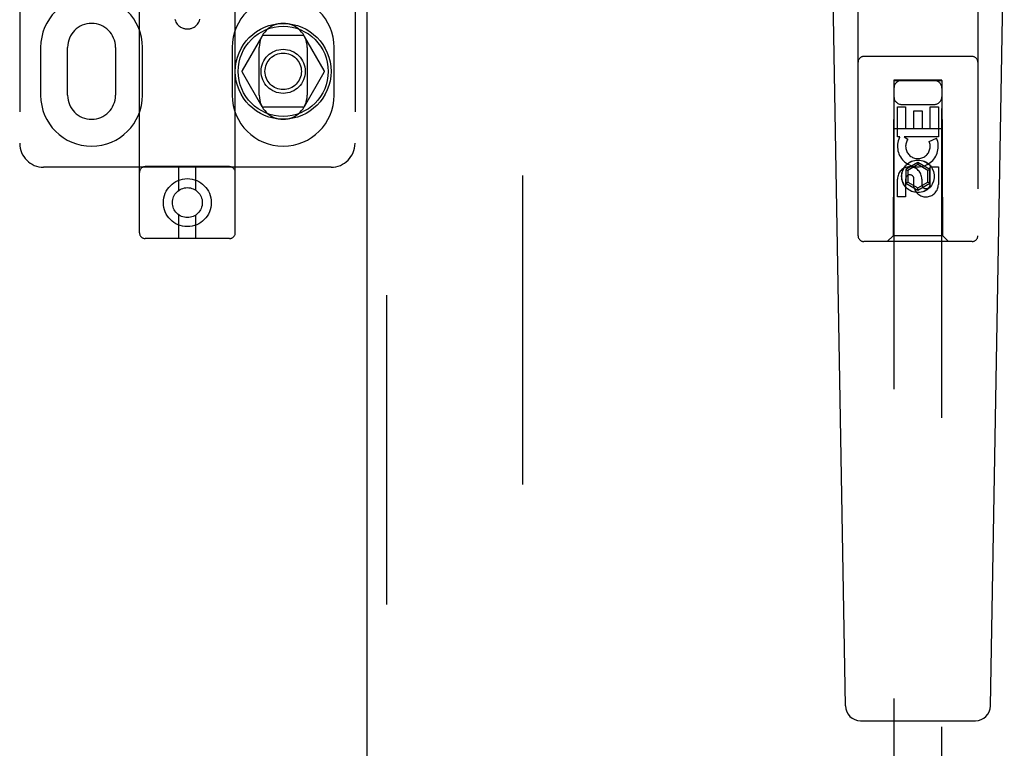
# Model space of a CAD drawing. Header units: inches. Extents: x 0 to 293, y 0 to 190.
# Tile 8 of 75: x 95.58 to 100.72, y 90.83 to 94.63. Entities that reach past the tile are written whole.
import ezdxf

# ---------------------------------------------------------------- set-up
doc = ezdxf.new("R2010")
doc.units = ezdxf.units.IN
doc.header["$LTSCALE"] = 16.12069
doc.header["$MEASUREMENT"] = 0
doc.linetypes.add('HIDDEN', pattern=[0.2, 0.1, -0.1])
doc.layers.add('DEFAULT_2', color=8, linetype='HIDDEN')
doc.layers.add('RIGHTHAND_DOOR_ASSEMBLY', color=7, linetype='CONTINUOUS')

msp = doc.modelspace()

# ---------------------------------------------------------------- linework, layer by layer
at = {"layer": 'DEFAULT_2', "color": 8, "linetype": 'HIDDEN'}
for p, q in [((98.2022, 59.9681), (98.2022, 133.0101)), ((96.2022, 93.522), (96.2022, 99.0225)), ((96.7022, 93.522), (96.7022, 99.0225)), ((95.5772, 98.9891), (95.5772, 93.9891)), ((97.3272, 98.9891), (97.3272, 93.9891)), ((96.841, 94.5466), (96.7385, 94.3691)), ((97.0546, 94.5516), (96.8497, 94.5516)), ((97.1658, 94.3691), (97.0633, 94.5466)), ((95.6865, 94.4891), (95.6865, 94.2391)), ((95.8272, 94.2391), (95.8272, 94.4891)), ((96.0772, 94.4891), (96.0772, 94.2391)), ((96.2178, 94.2391), (96.2178, 94.4891)), ((96.6865, 94.4891), (96.6865, 94.2391)), ((96.8272, 94.2391), (96.8272, 94.4891)), ((97.0772, 94.4891), (97.0772, 94.2391)), ((97.2178, 94.2391), (97.2178, 94.4891)), ((96.7385, 94.3591), (96.841, 94.1816)), ((97.0633, 94.1816), (97.1658, 94.3591)), ((97.0546, 94.1766), (96.8497, 94.1766)), ((97.2022, 93.8641), (95.7022, 93.8641)), ((96.6722, 93.867), (96.2322, 93.867)), ((96.4072, 93.7432), (96.4072, 93.867)), ((96.4972, 93.7432), (96.4972, 93.867)), ((96.4072, 93.492), (96.4072, 93.6158)), ((96.4972, 93.492), (96.4972, 93.6158)), ((96.6722, 93.492), (96.2322, 93.492))]:
    msp.add_line(p, q, dxfattribs=at)
msp.add_lwpolyline([(96.3869, 94.6354), (96.3894, 94.6278), (96.3925, 94.6209), (96.396, 94.615), (96.3998, 94.6099), (96.4039, 94.6054), (96.4081, 94.6015), (96.4124, 94.598), (96.4169, 94.595), (96.4212, 94.5926), (96.4254, 94.5906), (96.4295, 94.589), (96.4334, 94.5877), (96.4372, 94.5867), (96.4407, 94.586), (96.4441, 94.5855), (96.4473, 94.5852), (96.4503, 94.5851), (96.4533, 94.5851), (96.4562, 94.5852), (96.4592, 94.5854), (96.4622, 94.5858), (96.4653, 94.5864), (96.4687, 94.5871), (96.4722, 94.5881), (96.4759, 94.5894), (96.4798, 94.591), (96.4838, 94.5929), (96.488, 94.5953), (96.4922, 94.5982), (96.4964, 94.6016), (96.5005, 94.6055), (96.5045, 94.6099), (96.5082, 94.615), (96.5117, 94.6208), (96.5149, 94.6277), (96.5174, 94.6354)], dxfattribs=at)
for centre, radius in [((96.9522, 94.3641), 0.25), ((96.9522, 94.3641), 0.235), ((96.9522, 94.3641), 0.115), ((96.9522, 94.3641), 0.095), ((96.4522, 93.6795), 0.125), ((96.4522, 93.6795), 0.078)]:
    msp.add_circle(centre, radius, dxfattribs=at)
for centre, radius, start, end in [((95.9522, 94.4891), 0.2656, 0, 180), ((96.9522, 94.4891), 0.2656, 0, 180), ((95.9522, 94.4891), 0.125, 0, 180), ((96.9522, 94.4891), 0.125, 0, 180), ((96.8497, 94.5416), 0.01, 90.0034, 149.9992), ((97.0546, 94.5416), 0.01, 30.0031, 89.9988), ((96.7472, 94.3641), 0.01, 150.0037, 209.9986), ((97.1571, 94.3641), 0.01, 330.0037, 29.9986), ((95.9522, 94.2391), 0.2656, 180, 360), ((95.9522, 94.2391), 0.125, 180, 360), ((96.9522, 94.2391), 0.2656, 180, 360), ((96.9522, 94.2391), 0.125, 180, 360), ((96.8497, 94.1866), 0.01, 210.0031, 269.9988), ((97.0546, 94.1866), 0.01, 270.0034, 329.9992), ((95.7022, 93.9891), 0.125, 180, 270), ((97.2022, 93.9891), 0.125, 270, 360), ((96.2322, 93.837), 0.03, 90, 180), ((96.6722, 93.837), 0.03, 0, 90), ((96.2322, 93.522), 0.03, 180, 270), ((96.6722, 93.522), 0.03, 270, 360)]:
    msp.add_arc(centre, radius, start, end, dxfattribs=at)
at = {"layer": 'RIGHTHAND_DOOR_ASSEMBLY', "color": 3, "linetype": 'Continuous'}
msp.add_line((97.3897, 59.3431), (97.3897, 133.6351), dxfattribs=at)
at = {"layer": 'RIGHTHAND_DOOR_ASSEMBLY', "color": 8, "linetype": 'HIDDEN'}
for p, q in [((97.4937, 59.3431), (97.4937, 133.6351)), ((99.9522, 93.5066), (99.9522, 95.3641)), ((100.5772, 95.3641), (100.5772, 93.5066)), ((100.5472, 94.4416), (99.9822, 94.4416)), ((100.1382, 94.3166), (100.1347, 93.5066)), ((100.1382, 94.3166), (100.3912, 94.3166)), ((100.3897, 94.3184), (100.1397, 94.3184)), ((100.1397, 94.3184), (100.1397, 60.3166)), ((100.3897, 94.3152), (100.1397, 94.3152)), ((100.3897, 60.3166), (100.3897, 94.3184)), ((100.3947, 93.5066), (100.3912, 94.3166)), ((100.1797, 94.1916), (100.3497, 94.1916)), ((100.1581, 94.1788), (100.2005, 94.1788)), ((100.1581, 94.0227), (100.1581, 94.1788)), ((100.2005, 94.1788), (100.2005, 94.0653)), ((100.244, 94.1575), (100.2864, 94.1575)), ((100.244, 94.0653), (100.244, 94.1575)), ((100.2864, 94.1575), (100.2864, 94.0653)), ((100.3289, 94.1788), (100.3713, 94.1788)), ((100.3289, 94.0653), (100.3289, 94.1788)), ((100.3713, 94.1788), (100.3713, 94.0227)), ((100.1371, 94.0666), (100.3922, 94.0666)), ((100.2005, 94.0653), (100.244, 94.0653)), ((100.2864, 94.0653), (100.3289, 94.0653)), ((100.1704, 94.0227), (100.1581, 94.0227)), ((100.1686, 94.0191), (100.1704, 94.0227)), ((100.3713, 94.0227), (100.1937, 94.0227)), ((100.1937, 94.0227), (100.2123, 94.0096)), ((100.3232, 93.9983), (100.3623, 94.0152)), ((100.2647, 93.8891), (100.2022, 93.853)), ((100.2647, 93.8776), (100.2122, 93.8473)), ((100.3272, 93.853), (100.2647, 93.8891)), ((100.2647, 93.8891), (100.2647, 93.8776)), ((100.3172, 93.8473), (100.2647, 93.8776)), ((100.2022, 93.853), (100.2122, 93.8473)), ((100.2022, 93.853), (100.2022, 93.7809)), ((100.2122, 93.8473), (100.2122, 93.7866)), ((100.3272, 93.853), (100.3172, 93.8473)), ((100.3172, 93.7866), (100.3172, 93.8473)), ((100.3272, 93.7809), (100.3272, 93.853)), ((100.3289, 93.8664), (100.3713, 93.8664)), ((100.3289, 93.774), (100.3289, 93.8664)), ((100.3713, 93.8664), (100.3713, 93.774)), ((100.1581, 93.7101), (100.1581, 93.8025)), ((100.2005, 93.8025), (100.2005, 93.7101)), ((100.2022, 93.7809), (100.2122, 93.7866)), ((100.2022, 93.7809), (100.2647, 93.7448)), ((100.2122, 93.7866), (100.2647, 93.7563)), ((100.244, 93.7602), (100.244, 93.8064)), ((100.2647, 93.7563), (100.3172, 93.7866)), ((100.2647, 93.7448), (100.3272, 93.7809)), ((100.285, 93.8025), (100.285, 93.774)), ((100.3272, 93.7809), (100.3172, 93.7866)), ((100.2647, 93.7448), (100.2647, 93.7563)), ((100.2005, 93.7101), (100.1581, 93.7101)), ((100.5472, 93.4766), (99.9822, 93.4766)), ((100.1347, 93.5066), (100.1047, 93.4766)), ((100.3947, 93.5066), (100.1347, 93.5066)), ((100.3947, 93.5066), (100.4247, 93.4766))]:
    msp.add_line(p, q, dxfattribs=at)
at = {"layer": 'RIGHTHAND_DOOR_ASSEMBLY', "color": 7, "linetype": 'Continuous'}
for p, q in [((99.8861, 91.0547), (99.8139, 95.194)), ((100.6432, 91.0547), (100.7154, 95.194)), ((99.9649, 90.9773), (100.5644, 90.9773))]:
    msp.add_line(p, q, dxfattribs=at)
at = {"layer": 'RIGHTHAND_DOOR_ASSEMBLY', "color": 8, "linetype": 'HIDDEN'}
for radius in [0.085, 0.0845]:
    msp.add_circle((100.2647, 93.8166), radius, dxfattribs=at)
for centre, radius, start, end in [((99.9822, 94.4116), 0.03, 90, 180), ((100.5472, 94.4116), 0.03, 0, 90), ((100.1797, 94.2766), 0.04, 90, 180), ((100.3497, 94.2766), 0.04, 0, 90), ((100.1797, 94.2316), 0.04, 180, 270), ((100.3497, 94.2316), 0.04, 270, 360), ((100.2645, 93.9729), 0.1065, 154.2636, 23.4027), ((100.2645, 93.9729), 0.0639, 144.8895, 23.4026), ((100.2215, 93.8025), 0.0635, 0, 180), ((100.2225, 93.8025), 0.0219, 10.307, 180), ((100.3069, 93.7739), 0.0644, 192.2995, 0.0775), ((100.3069, 93.774), 0.0219, 179.9011, 360), ((99.9822, 93.5066), 0.03, 180, 270), ((100.5472, 93.5066), 0.03, 270, 360)]:
    msp.add_arc(centre, radius, start, end, dxfattribs=at)
at = {"layer": 'RIGHTHAND_DOOR_ASSEMBLY', "color": 7, "linetype": 'Continuous'}
for centre, start, end in [((99.9649, 91.0561), 181, 270), ((100.5644, 91.0561), 270, 359)]:
    msp.add_arc(centre, 0.0787, start, end, dxfattribs=at)

doc.saveas('drawing.dxf')
